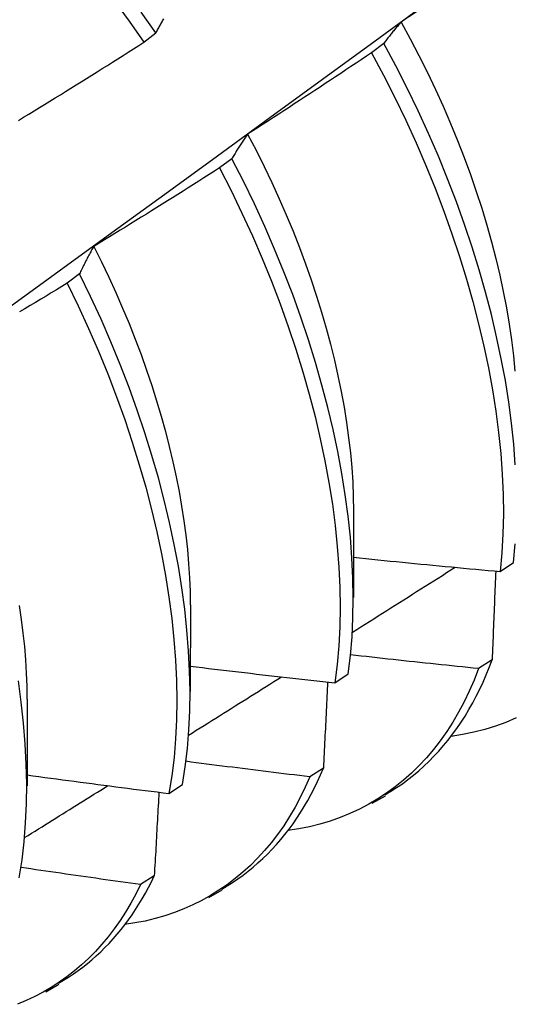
# Model space of a CAD drawing. Header units: inches. Extents: x 17 to 237, y 17 to 149.
# Tile 87 of 115: x 223.366 to 223.472, y 80.755 to 80.965. Entities that reach past the tile are written whole.
import ezdxf

# ---------------------------------------------------------------- set-up
doc = ezdxf.new("R2010")
doc.units = ezdxf.units.IN
doc.header["$MEASUREMENT"] = 0
doc.layers.add('Visible Edges(ANSI)', color=7, linetype='Continuous', lineweight=25)

msp = doc.modelspace()

# ---------------------------------------------------------------- linework, layer by layer
at = {"layer": 'Visible Edges(ANSI)'}
for p, q in [((223.39253, 80.96044), (223.3951, 80.9624)), ((223.44367, 80.96016), (223.44106, 80.95817)), ((223.41129, 80.93559), (223.40867, 80.93361)), ((223.3788, 80.911), (223.37618, 80.90901)), ((223.43724, 80.86051), (223.43722, 80.84202)), ((223.46851, 80.84756), (223.47136, 80.84948)), ((223.40244, 80.84042), (223.40242, 80.82193)), ((223.46676, 80.82871), (223.46385, 80.82684)), ((223.43325, 80.82383), (223.4361, 80.82575)), ((223.36764, 80.82033), (223.36762, 80.80184)), ((223.4308, 80.80562), (223.42789, 80.80375)), ((223.39787, 80.8002), (223.40074, 80.80211)), ((223.44121, 80.79811), (223.44402, 80.79973)), ((223.39474, 80.78264), (223.39182, 80.78078)), ((223.40641, 80.77802), (223.40922, 80.77964)), ((223.37161, 80.75793), (223.37442, 80.75955))]:
    msp.add_line(p, q, dxfattribs=at)
at = {"layer": 'Visible Edges(ANSI)', "flags": 128}
for points in [[(223.22732, 80.80515), (223.2387, 80.81335), (223.25007, 80.82155), (223.26143, 80.82975), (223.27278, 80.83794), (223.28412, 80.84614), (223.29545, 80.85434), (223.30677, 80.86254), (223.31808, 80.87073), (223.32937, 80.87892), (223.34066, 80.88712), (223.35194, 80.89531), (223.36321, 80.9035), (223.37447, 80.91168), (223.38572, 80.91987), (223.39696, 80.92805), (223.40819, 80.93623), (223.41941, 80.94441), (223.43063, 80.95258), (223.44183, 80.96076), (223.45302, 80.96892), (223.46421, 80.97709), (223.47538, 80.98525)], [(223.47229, 80.98195), (223.47121, 80.98119), (223.47013, 80.98043), (223.46906, 80.97967), (223.46798, 80.97891), (223.4669, 80.97816), (223.46582, 80.9774), (223.46474, 80.97665), (223.46366, 80.9759), (223.46258, 80.97514), (223.46149, 80.97439), (223.46041, 80.97364), (223.45933, 80.97289), (223.45824, 80.97215), (223.45716, 80.9714), (223.45607, 80.97065), (223.45499, 80.96991), (223.4539, 80.96916), (223.45281, 80.96842), (223.45172, 80.96768), (223.45064, 80.96694), (223.44955, 80.9662), (223.44846, 80.96546), (223.44737, 80.96472)], [(223.3862, 80.96928), (223.38941, 80.9649), (223.39253, 80.96044)], [(223.3951, 80.9624), (223.39198, 80.96686)], [(223.3951, 80.9624), (223.39522, 80.96262), (223.39534, 80.96284), (223.39546, 80.96306), (223.39557, 80.96328), (223.39569, 80.96349), (223.39581, 80.96371), (223.39593, 80.96392), (223.39605, 80.96414), (223.39617, 80.96435), (223.39629, 80.96456), (223.39641, 80.96477), (223.39653, 80.96498), (223.39666, 80.96519), (223.39678, 80.96539)], [(223.44737, 80.96472), (223.4472, 80.96454), (223.44705, 80.96436), (223.44689, 80.96418), (223.44673, 80.964), (223.44657, 80.96382), (223.44641, 80.96364), (223.44625, 80.96345), (223.4461, 80.96327), (223.44594, 80.96308), (223.44579, 80.96289), (223.44563, 80.9627), (223.44548, 80.96251), (223.44532, 80.96232), (223.44517, 80.96213), (223.44502, 80.96194), (223.44487, 80.96175), (223.44472, 80.96155), (223.44457, 80.96135), (223.44442, 80.96116), (223.44427, 80.96096), (223.44412, 80.96076), (223.44397, 80.96056), (223.44382, 80.96036), (223.44367, 80.96016)], [(223.44737, 80.96472), (223.44931, 80.96116), (223.45118, 80.95758), (223.45298, 80.95399), (223.4547, 80.95038), (223.45634, 80.94676), (223.45791, 80.94313), (223.45939, 80.9395), (223.4608, 80.93587), (223.46213, 80.93224), (223.46338, 80.92862), (223.46455, 80.92502), (223.46564, 80.92142), (223.46664, 80.91784), (223.46756, 80.91429), (223.4684, 80.91075), (223.46915, 80.90725), (223.46982, 80.90377), (223.4704, 80.90033), (223.47089, 80.89693), (223.4713, 80.89357), (223.47161, 80.89025)], [(223.36577, 80.94373), (223.36689, 80.94442), (223.36801, 80.9451), (223.36913, 80.94579), (223.37025, 80.94648), (223.37137, 80.94716), (223.37249, 80.94785), (223.37361, 80.94854), (223.37473, 80.94924), (223.37585, 80.94993), (223.37696, 80.95062), (223.37808, 80.95132), (223.37919, 80.95201), (223.38031, 80.95271), (223.38142, 80.95341), (223.38254, 80.9541), (223.38365, 80.9548), (223.38476, 80.9555), (223.38587, 80.95621), (223.38698, 80.95691), (223.38809, 80.95761), (223.3892, 80.95832), (223.39031, 80.95902), (223.39142, 80.95973), (223.39253, 80.96044)], [(223.47172, 80.87027), (223.47139, 80.87467), (223.47092, 80.87915), (223.47032, 80.88369), (223.46959, 80.88828), (223.46872, 80.89293), (223.46773, 80.89762), (223.46661, 80.90236), (223.46537, 80.90713), (223.464, 80.91192), (223.4625, 80.91674), (223.46089, 80.92158), (223.45915, 80.92642), (223.45729, 80.93128), (223.45531, 80.93613), (223.45322, 80.94097), (223.451, 80.9458), (223.44867, 80.95061), (223.44623, 80.9554), (223.44367, 80.96016)], [(223.44106, 80.95817), (223.43997, 80.95744), (223.43887, 80.95671), (223.43778, 80.95597), (223.43668, 80.95524), (223.43559, 80.95451), (223.43449, 80.95378), (223.4334, 80.95305), (223.4323, 80.95232), (223.4312, 80.9516), (223.4301, 80.95087), (223.429, 80.95015), (223.4279, 80.94942), (223.4268, 80.9487), (223.4257, 80.94798), (223.4246, 80.94726), (223.42349, 80.94654), (223.42239, 80.94582), (223.42129, 80.9451), (223.42018, 80.94439), (223.41908, 80.94367), (223.41797, 80.94296), (223.41686, 80.94224), (223.41576, 80.94153), (223.41465, 80.94082)], [(223.44106, 80.95817), (223.44361, 80.95341), (223.44604, 80.94862), (223.44836, 80.94381), (223.45057, 80.93898), (223.45266, 80.93413), (223.45462, 80.92928), (223.45647, 80.92443), (223.4582, 80.91959), (223.45981, 80.91475), (223.4613, 80.90993), (223.46266, 80.90514), (223.46389, 80.90037), (223.465, 80.89564), (223.46598, 80.89095), (223.46683, 80.88631), (223.46756, 80.88172), (223.46815, 80.87718), (223.46861, 80.87271), (223.46893, 80.86831), (223.46912, 80.86399), (223.46918, 80.85974), (223.46909, 80.85559), (223.46887, 80.85152), (223.46851, 80.84756)], [(223.41465, 80.94082), (223.4145, 80.94061), (223.41436, 80.94041), (223.41421, 80.9402), (223.41407, 80.93999), (223.41392, 80.93978), (223.41378, 80.93957), (223.41363, 80.93936), (223.41349, 80.93914), (223.41335, 80.93893), (223.41321, 80.93871), (223.41307, 80.9385), (223.41293, 80.93828), (223.41279, 80.93806), (223.41265, 80.93784), (223.41251, 80.93762), (223.41237, 80.9374), (223.41223, 80.93718), (223.4121, 80.93696), (223.41196, 80.93673), (223.41182, 80.93651), (223.41169, 80.93628), (223.41155, 80.93605), (223.41142, 80.93582), (223.41129, 80.93559)], [(223.41465, 80.94082), (223.41644, 80.9374), (223.41815, 80.93396), (223.4198, 80.93051), (223.42138, 80.92705), (223.42289, 80.92359), (223.42432, 80.92012), (223.42568, 80.91666), (223.42697, 80.91319), (223.42819, 80.90973), (223.42933, 80.90628), (223.4304, 80.90284), (223.43139, 80.89942), (223.4323, 80.89601), (223.43314, 80.89262), (223.43391, 80.88926), (223.43459, 80.88592), (223.4352, 80.88261), (223.43573, 80.87933), (223.43618, 80.87609), (223.43655, 80.87289), (223.43684, 80.86973), (223.43705, 80.86661), (223.43718, 80.86354), (223.43722, 80.86051)], [(223.4361, 80.82575), (223.43658, 80.82962), (223.43692, 80.8336), (223.43711, 80.83768), (223.43718, 80.84185), (223.4371, 80.84611), (223.43689, 80.85044), (223.43655, 80.85485), (223.43607, 80.85933), (223.43547, 80.86387), (223.43473, 80.86847), (223.43386, 80.87312), (223.43287, 80.87782), (223.43175, 80.88255), (223.4305, 80.88732), (223.42912, 80.89212), (223.42762, 80.89694), (223.426, 80.90177), (223.42426, 80.90662), (223.42239, 80.91147), (223.42041, 80.91632), (223.4183, 80.92116), (223.41608, 80.92599), (223.41374, 80.9308), (223.41129, 80.93559)], [(223.40867, 80.93361), (223.40756, 80.9329), (223.40644, 80.93219), (223.40533, 80.93148), (223.40422, 80.93078), (223.40311, 80.93007), (223.402, 80.92937), (223.40088, 80.92867), (223.39977, 80.92797), (223.39865, 80.92727), (223.39754, 80.92657), (223.39642, 80.92587), (223.3953, 80.92518), (223.39418, 80.92448), (223.39307, 80.92378), (223.39195, 80.92309), (223.39083, 80.9224), (223.38971, 80.92171), (223.38859, 80.92102), (223.38747, 80.92033), (223.38634, 80.91964), (223.38522, 80.91895), (223.3841, 80.91826), (223.38297, 80.91758), (223.38185, 80.91689)], [(223.40867, 80.93361), (223.41111, 80.92882), (223.41344, 80.924), (223.41566, 80.91917), (223.41775, 80.91433), (223.41973, 80.90948), (223.42158, 80.90463), (223.42332, 80.89978), (223.42493, 80.89495), (223.42642, 80.89013), (223.42778, 80.88534), (223.42902, 80.88057), (223.43014, 80.87584), (223.43112, 80.87115), (223.43198, 80.8665), (223.43271, 80.8619), (223.4333, 80.85737), (223.43377, 80.85289), (223.4341, 80.84849), (223.4343, 80.84416), (223.43436, 80.83991), (223.43429, 80.83575), (223.43408, 80.83168), (223.43374, 80.8277), (223.43325, 80.82383)], [(223.38185, 80.91689), (223.38172, 80.91666), (223.38158, 80.91643), (223.38145, 80.91619), (223.38132, 80.91595), (223.38119, 80.91572), (223.38106, 80.91548), (223.38093, 80.91524), (223.3808, 80.915), (223.38067, 80.91475), (223.38054, 80.91451), (223.38042, 80.91427), (223.38029, 80.91402), (223.38016, 80.91378), (223.38004, 80.91353), (223.37991, 80.91328), (223.37979, 80.91303), (223.37966, 80.91278), (223.37954, 80.91253), (223.37941, 80.91228), (223.37929, 80.91202), (223.37917, 80.91177), (223.37905, 80.91151), (223.37892, 80.91126), (223.3788, 80.911)], [(223.38185, 80.91689), (223.38349, 80.91362), (223.38506, 80.91033), (223.38656, 80.90703), (223.388, 80.90373), (223.38937, 80.90042), (223.39068, 80.89712), (223.39192, 80.89381), (223.3931, 80.89051), (223.3942, 80.88722), (223.39524, 80.88394), (223.39621, 80.88067), (223.39711, 80.87742), (223.39795, 80.87418), (223.39871, 80.87096), (223.3994, 80.86776), (223.40002, 80.86459), (223.40057, 80.86145), (223.40105, 80.85834), (223.40146, 80.85526), (223.4018, 80.85221), (223.40206, 80.8492), (223.40225, 80.84623), (223.40237, 80.84331), (223.40241, 80.84043)], [(223.40074, 80.80211), (223.40133, 80.80589), (223.4018, 80.80977), (223.40212, 80.81376), (223.40231, 80.81784), (223.40236, 80.82202), (223.40228, 80.82628), (223.40206, 80.83062), (223.40171, 80.83504), (223.40123, 80.83952), (223.40062, 80.84406), (223.39988, 80.84866), (223.39901, 80.85332), (223.39801, 80.85801), (223.39688, 80.86275), (223.39563, 80.86752), (223.39425, 80.87231), (223.39275, 80.87713), (223.39112, 80.88197), (223.38937, 80.88681), (223.3875, 80.89167), (223.3855, 80.89651), (223.38339, 80.90136), (223.38116, 80.90619), (223.3788, 80.911)], [(223.37618, 80.90901), (223.37505, 80.90833), (223.37392, 80.90765), (223.37279, 80.90697), (223.37166, 80.90629), (223.37054, 80.90561), (223.36941, 80.90494), (223.36828, 80.90426), (223.36714, 80.90359), (223.36601, 80.90292)], [(223.37618, 80.90901), (223.37852, 80.9042), (223.38074, 80.89937), (223.38285, 80.89452), (223.38483, 80.88967), (223.38669, 80.88482), (223.38844, 80.87998), (223.39005, 80.87514), (223.39155, 80.87033), (223.39292, 80.86553), (223.39416, 80.86076), (223.39528, 80.85603), (223.39627, 80.85134), (223.39713, 80.84669), (223.39786, 80.84209), (223.39846, 80.83755), (223.39893, 80.83307), (223.39927, 80.82867), (223.39947, 80.82433), (223.39955, 80.82008), (223.39948, 80.81591), (223.39929, 80.81183), (223.39895, 80.80785), (223.39848, 80.80397), (223.39787, 80.8002)], [(223.47136, 80.84948), (223.47171, 80.85345)], [(223.43723, 80.85059), (223.43853, 80.85045), (223.43983, 80.85031), (223.44113, 80.85018), (223.44244, 80.85005), (223.44374, 80.84992), (223.44504, 80.84978), (223.44634, 80.84965), (223.44765, 80.84952), (223.44895, 80.8494), (223.45025, 80.84927), (223.45156, 80.84914), (223.45286, 80.84901), (223.45416, 80.84889), (223.45547, 80.84876), (223.45677, 80.84864), (223.45808, 80.84852), (223.45938, 80.84839), (223.46068, 80.84827), (223.46199, 80.84815), (223.46329, 80.84803), (223.4646, 80.84791), (223.4659, 80.84779), (223.46721, 80.84768), (223.46851, 80.84756)], [(223.43698, 80.8346), (223.4379, 80.83518), (223.43881, 80.83575), (223.43972, 80.83633), (223.44064, 80.83691), (223.44155, 80.83748), (223.44246, 80.83806), (223.44338, 80.83864), (223.44429, 80.83921), (223.4452, 80.83979), (223.44612, 80.84037), (223.44703, 80.84094), (223.44794, 80.84152), (223.44885, 80.8421), (223.44977, 80.84268), (223.45068, 80.84325), (223.45159, 80.84383), (223.45251, 80.84441), (223.45342, 80.84499), (223.45433, 80.84556), (223.45524, 80.84614), (223.45616, 80.84672), (223.45707, 80.8473), (223.45798, 80.84787), (223.45889, 80.84845)], [(223.46753, 80.84765), (223.4675, 80.84686), (223.46747, 80.84608), (223.46744, 80.8453), (223.46741, 80.84451), (223.46738, 80.84373), (223.46734, 80.84294), (223.46731, 80.84215), (223.46728, 80.84137), (223.46725, 80.84058), (223.46722, 80.83979), (223.46719, 80.839), (223.46715, 80.83821), (223.46712, 80.83742), (223.46709, 80.83664), (223.46706, 80.83585), (223.46702, 80.83505), (223.46699, 80.83426), (223.46696, 80.83347), (223.46692, 80.83268), (223.46689, 80.83189), (223.46686, 80.83109), (223.46682, 80.8303), (223.46679, 80.82951), (223.46676, 80.82871)], [(223.36594, 80.84029), (223.36638, 80.83734), (223.36674, 80.83442), (223.36705, 80.83153), (223.36728, 80.82868), (223.36746, 80.82586), (223.36756, 80.82308), (223.3676, 80.82034)], [(223.46385, 80.82684), (223.46272, 80.82696), (223.46158, 80.82707), (223.46044, 80.82719), (223.45931, 80.82731), (223.45817, 80.82742), (223.45703, 80.82754), (223.4559, 80.82766), (223.45476, 80.82778), (223.45363, 80.8279), (223.45249, 80.82802), (223.45135, 80.82814), (223.45022, 80.82826), (223.44908, 80.82838), (223.44795, 80.82851), (223.44681, 80.82863), (223.44568, 80.82876), (223.44454, 80.82888), (223.44341, 80.82901), (223.44227, 80.82913), (223.44114, 80.82926), (223.44, 80.82939), (223.43887, 80.82952), (223.43773, 80.82965), (223.4366, 80.82978)], [(223.44392, 80.7999), (223.44518, 80.80066), (223.44642, 80.80146), (223.44763, 80.80229), (223.44882, 80.80317), (223.44998, 80.80408), (223.45112, 80.80504), (223.45223, 80.80604), (223.45332, 80.80707), (223.45438, 80.80814), (223.45541, 80.80925), (223.45641, 80.8104), (223.45739, 80.81159), (223.45834, 80.81282), (223.45926, 80.81408), (223.46014, 80.81538), (223.461, 80.81671), (223.46183, 80.81809), (223.46263, 80.8195), (223.4634, 80.82095), (223.46413, 80.82243), (223.46484, 80.82395), (223.46551, 80.8255), (223.46615, 80.82709), (223.46676, 80.82871)], [(223.40243, 80.82735), (223.40371, 80.82719), (223.40499, 80.82704), (223.40627, 80.82688), (223.40756, 80.82673), (223.40884, 80.82658), (223.41012, 80.82643), (223.41141, 80.82628), (223.41269, 80.82613), (223.41397, 80.82598), (223.41526, 80.82583), (223.41654, 80.82568), (223.41783, 80.82553), (223.41911, 80.82539), (223.4204, 80.82524), (223.42168, 80.8251), (223.42297, 80.82496), (223.42425, 80.82481), (223.42554, 80.82467), (223.42682, 80.82453), (223.42811, 80.82439), (223.42939, 80.82425), (223.43068, 80.82411), (223.43196, 80.82397), (223.43325, 80.82383)], [(223.46385, 80.82684), (223.46291, 80.82439), (223.46189, 80.82202), (223.4608, 80.81974), (223.45963, 80.81754), (223.4584, 80.81542), (223.45709, 80.81339), (223.45571, 80.81144), (223.45427, 80.80958), (223.45276, 80.8078), (223.45118, 80.80612), (223.44955, 80.80453), (223.44785, 80.80302), (223.44609, 80.80161), (223.44428, 80.80029), (223.4424, 80.79906), (223.44048, 80.79792), (223.43849, 80.79688), (223.43646, 80.79594), (223.43437, 80.79509), (223.43224, 80.79433), (223.43005, 80.79368), (223.42783, 80.79312), (223.42555, 80.79267), (223.42323, 80.79231)], [(223.36597, 80.78224), (223.36656, 80.78603), (223.36701, 80.78992), (223.36732, 80.79392), (223.3675, 80.79801), (223.36754, 80.80219), (223.36745, 80.80645), (223.36723, 80.8108), (223.36688, 80.81522), (223.36639, 80.8197), (223.36577, 80.82425)], [(223.40205, 80.81264), (223.40288, 80.81316), (223.40371, 80.81367), (223.40454, 80.81419), (223.40536, 80.81471), (223.40619, 80.81523), (223.40702, 80.81575), (223.40784, 80.81627), (223.40867, 80.81678), (223.40949, 80.8173), (223.41032, 80.81782), (223.41115, 80.81834), (223.41197, 80.81886), (223.4128, 80.81938), (223.41363, 80.8199), (223.41445, 80.82042), (223.41528, 80.82093), (223.4161, 80.82145), (223.41693, 80.82197), (223.41776, 80.82249), (223.41858, 80.82301), (223.41941, 80.82353), (223.42023, 80.82405), (223.42106, 80.82457), (223.42189, 80.82509)], [(223.43168, 80.824), (223.43165, 80.82324), (223.43161, 80.82248), (223.43158, 80.82172), (223.43154, 80.82095), (223.43151, 80.82019), (223.43147, 80.81943), (223.43143, 80.81866), (223.4314, 80.8179), (223.43136, 80.81713), (223.43133, 80.81637), (223.43129, 80.8156), (223.43125, 80.81484), (223.43122, 80.81407), (223.43118, 80.81331), (223.43114, 80.81254), (223.43111, 80.81177), (223.43107, 80.811), (223.43103, 80.81023), (223.43099, 80.80947), (223.43095, 80.8087), (223.43092, 80.80793), (223.43088, 80.80716), (223.43084, 80.80639), (223.4308, 80.80562)], [(223.47189, 80.8163), (223.46971, 80.81537), (223.46748, 80.81455), (223.4652, 80.81385), (223.46286, 80.81325), (223.46048, 80.81276), (223.45804, 80.81238)], [(223.42789, 80.80375), (223.42679, 80.80389), (223.42569, 80.80402), (223.42459, 80.80415), (223.42349, 80.80428), (223.42239, 80.80441), (223.42129, 80.80455), (223.42019, 80.80468), (223.41909, 80.80482), (223.41798, 80.80495), (223.41688, 80.80509), (223.41578, 80.80522), (223.41468, 80.80536), (223.41358, 80.8055), (223.41249, 80.80564), (223.41139, 80.80578), (223.41029, 80.80592), (223.40919, 80.80606), (223.40809, 80.8062), (223.40699, 80.80634), (223.40589, 80.80648), (223.40479, 80.80663), (223.40369, 80.80677), (223.40259, 80.80691), (223.4015, 80.80706)], [(223.40912, 80.77981), (223.41029, 80.78051), (223.41144, 80.78123), (223.41256, 80.782), (223.41366, 80.78279), (223.41475, 80.78362), (223.41581, 80.78449), (223.41685, 80.78538), (223.41786, 80.78632), (223.41885, 80.78728), (223.41983, 80.78828), (223.42077, 80.78931), (223.4217, 80.79037), (223.42259, 80.79147), (223.42347, 80.79259), (223.42432, 80.79375), (223.42514, 80.79495), (223.42594, 80.79617), (223.42672, 80.79743), (223.42747, 80.79871), (223.42819, 80.80003), (223.42888, 80.80138), (223.42955, 80.80276), (223.43019, 80.80417), (223.4308, 80.80562)], [(223.36762, 80.80416), (223.36888, 80.80399), (223.37014, 80.80382), (223.3714, 80.80364), (223.37266, 80.80347), (223.37392, 80.8033), (223.37518, 80.80313), (223.37644, 80.80296), (223.37769, 80.8028), (223.37895, 80.80263), (223.38021, 80.80246), (223.38147, 80.8023), (223.38273, 80.80213), (223.38399, 80.80197), (223.38526, 80.8018), (223.38652, 80.80164), (223.38778, 80.80148), (223.38904, 80.80131), (223.3903, 80.80115), (223.39156, 80.80099), (223.39282, 80.80083), (223.39409, 80.80067), (223.39535, 80.80052), (223.39661, 80.80036), (223.39787, 80.8002)], [(223.42789, 80.80375), (223.42691, 80.80152), (223.42587, 80.79936), (223.42476, 80.79727), (223.42358, 80.79526), (223.42234, 80.79333), (223.42104, 80.79148), (223.41968, 80.78971), (223.41825, 80.78801), (223.41677, 80.7864), (223.41523, 80.78486), (223.41364, 80.78341), (223.41199, 80.78204), (223.41029, 80.78075), (223.40853, 80.77955), (223.40673, 80.77843), (223.40488, 80.7774), (223.40297, 80.77645), (223.40102, 80.77558), (223.39903, 80.7748), (223.39699, 80.77411), (223.39491, 80.77351), (223.39279, 80.773), (223.39063, 80.77258), (223.38842, 80.77224)], [(223.36711, 80.79081), (223.36785, 80.79127), (223.36859, 80.79173), (223.36933, 80.79219), (223.37007, 80.79265), (223.37081, 80.79311), (223.37154, 80.79357), (223.37228, 80.79403), (223.37302, 80.7945), (223.37376, 80.79496), (223.3745, 80.79542), (223.37524, 80.79588), (223.37598, 80.79634), (223.37672, 80.7968), (223.37746, 80.79726), (223.37819, 80.79772), (223.37893, 80.79818), (223.37967, 80.79864), (223.38041, 80.7991), (223.38115, 80.79956), (223.38189, 80.80002), (223.38262, 80.80048), (223.38336, 80.80094), (223.3841, 80.80141), (223.38484, 80.80187)], [(223.39573, 80.80047), (223.39569, 80.79973), (223.39565, 80.79899), (223.39561, 80.79825), (223.39557, 80.79751), (223.39553, 80.79677), (223.39549, 80.79603), (223.39545, 80.79529), (223.39541, 80.79455), (223.39537, 80.79381), (223.39532, 80.79306), (223.39528, 80.79232), (223.39524, 80.79158), (223.3952, 80.79083), (223.39516, 80.79009), (223.39512, 80.78935), (223.39508, 80.7886), (223.39504, 80.78786), (223.39499, 80.78711), (223.39495, 80.78637), (223.39491, 80.78562), (223.39487, 80.78488), (223.39482, 80.78413), (223.39478, 80.78338), (223.39474, 80.78264)], [(223.39182, 80.78078), (223.39076, 80.78093), (223.38969, 80.78107), (223.38863, 80.78122), (223.38757, 80.78137), (223.3865, 80.78151), (223.38544, 80.78166), (223.38438, 80.78181), (223.38332, 80.78196), (223.38225, 80.78211), (223.38119, 80.78225), (223.38013, 80.78241), (223.37907, 80.78256), (223.37801, 80.78271), (223.37694, 80.78286), (223.37588, 80.78301), (223.37482, 80.78317), (223.37376, 80.78332), (223.3727, 80.78347), (223.37164, 80.78363), (223.37058, 80.78378), (223.36952, 80.78394), (223.36846, 80.7841), (223.3674, 80.78425), (223.36634, 80.78441)], [(223.37433, 80.75972), (223.3754, 80.76035), (223.37645, 80.76101), (223.37749, 80.7617), (223.37851, 80.76242), (223.3795, 80.76316), (223.38049, 80.76394), (223.38145, 80.76474), (223.38239, 80.76558), (223.38332, 80.76644), (223.38422, 80.76732), (223.38511, 80.76824), (223.38598, 80.76918), (223.38682, 80.77016), (223.38765, 80.77116), (223.38845, 80.77218), (223.38924, 80.77324), (223.39, 80.77432), (223.39075, 80.77543), (223.39147, 80.77656), (223.39217, 80.77772), (223.39284, 80.77891), (223.3935, 80.78013), (223.39413, 80.78137), (223.39474, 80.78264)], [(223.39182, 80.78078), (223.39082, 80.77875), (223.38975, 80.77679), (223.38863, 80.7749), (223.38746, 80.77308), (223.38622, 80.77133), (223.38493, 80.76965), (223.38359, 80.76804), (223.38219, 80.76651), (223.38075, 80.76504), (223.37925, 80.76365), (223.3777, 80.76234), (223.37611, 80.7611), (223.37446, 80.75993), (223.37278, 80.75884), (223.37104, 80.75782), (223.36927, 80.75688), (223.36745, 80.75602), (223.36559, 80.75524)]]:
    msp.add_lwpolyline(points, dxfattribs=at)

doc.saveas('drawing.dxf')
